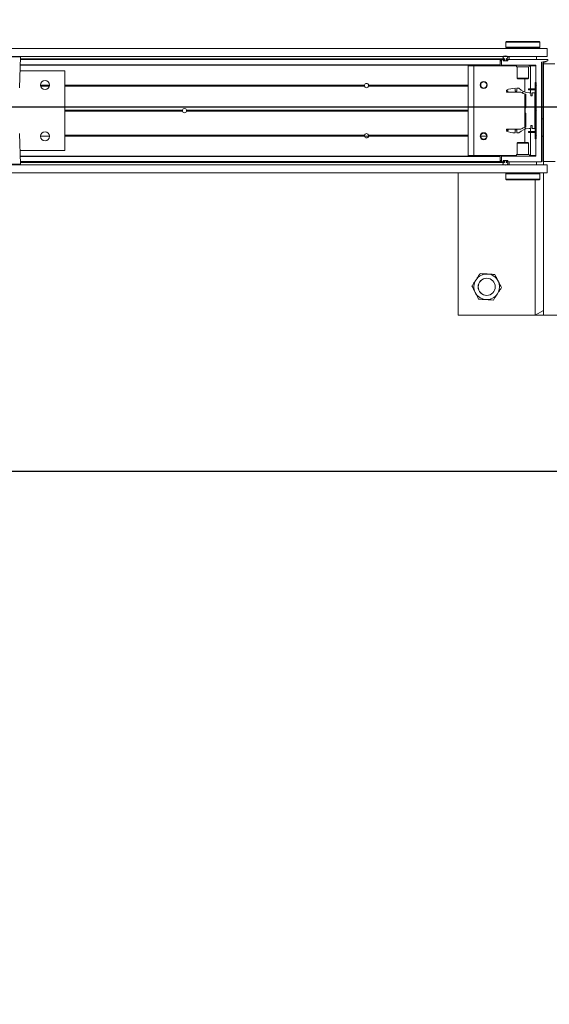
# Model space of a CAD drawing. Header units: feet. Extents: x 0 to 152508, y 0 to 59424.
# Tile 71 of 105: x 152378.22 to 152380.16, y 59277.6 to 59281.2. Entities that reach past the tile are written whole.
import ezdxf
from ezdxf import colors
from ezdxf.entities.mleader import LeaderData, LeaderLine
from ezdxf.math import Vec2, Vec3

# ---------------------------------------------------------------- set-up
doc = ezdxf.new("R2010")
doc.units = ezdxf.units.FT
doc.header["$LTSCALE"] = 0.05
doc.header["$MEASUREMENT"] = 0
doc.layers.add('Bridge plan$0$BR_P_Rail_Object', color=251, linetype='Continuous', lineweight=30)
doc.layers.add('Bridge plan$0$SC_Scratch7', color=252, linetype='Continuous', lineweight=0)
doc.layers.add('Trellis Base$0$L-ANNO-NOTE', color=30, linetype='Continuous')
doc.styles.add('Trellis Base$0$ARIAL', font='arial.ttf', dxfattribs={"width": 0.9})

# ---------------------------------------------------------------- blocks, each defined once
blk = doc.blocks.new('Bridge plan$0$HIGH ST SCREENWALL_2 PANEL PLAN_1')
at = {"layer": 'Bridge plan$0$SC_Scratch7', "lineweight": 0, "extrusion": (0, 0, -1)}
h = blk.add_hatch(dxfattribs=at)
h.set_pattern_fill('ANSI34', color=256, scale=0.1, style=0, pattern_type=2)
h.set_pattern_definition([(135.001858, (13.94319918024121, -13.85161072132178), (0.53031182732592, 0.5303462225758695), []), (135.001858, (13.76642288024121, -13.85161642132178), (0.53031182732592, 0.5303462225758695), []), (135.001858, (13.58964648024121, -13.85162222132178), (0.53031182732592, 0.5303462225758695), []), (135.001858, (13.41287018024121, -13.85162792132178), (0.53031182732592, 0.5303462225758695), [])])
h.paths.add_polyline_path([(4.350222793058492, -0.1485514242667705), (4.349791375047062, -0.1469415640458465), (4.358272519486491, -0.1446687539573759, 0.3394542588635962), (4.360125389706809, -0.1422538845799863), (4.360113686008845, 0.2186091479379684), (4.361780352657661, 0.2186092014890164), (4.361792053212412, -0.1422538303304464, -0.339454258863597), (4.35870393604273, -0.1462786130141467)])
h = blk.add_hatch(dxfattribs=at)
h.set_pattern_fill('ANSI38', color=256, scale=0.01, style=0, pattern_type=2)
h.set_pattern_definition([(135.001858, (13.84449703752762, -14.04431871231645), (0.08838530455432, 0.08839103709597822), []), (45.001858, (13.84449703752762, -14.04431871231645), (0.2651616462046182, 0.0883967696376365), [0.31249937, -0.18749962])])
h.paths.add_polyline_path([(4.400984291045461, -0.0227145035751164), (4.400984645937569, -0.03367248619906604), (4.391371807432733, -0.0336727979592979), (4.391367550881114, 0.09756053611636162), (4.400980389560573, 0.09756084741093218), (4.400980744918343, 0.08660286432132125), (4.40662378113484, 0.08660304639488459), (4.406623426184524, 0.09756102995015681), (4.412266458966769, 0.09756121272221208, 0.2061892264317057), (4.449897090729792, 0.1137697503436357), (4.457935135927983, 0.1137700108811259), (4.457935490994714, 0.1028120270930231), (4.463512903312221, 0.1028122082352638), (4.463512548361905, 0.113770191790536, -0.09842250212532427), (4.495533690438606, 0.1074064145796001), (4.495533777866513, 0.104699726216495), (4.489799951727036, 0.1046995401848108), (4.48980003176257, 0.1022389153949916), (4.495533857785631, 0.1022391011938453), (4.495533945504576, 0.09953241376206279), (4.442643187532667, 0.09953069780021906, -0.0857050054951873), (4.424176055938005, 0.0922281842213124), (4.424177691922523, 0.04178743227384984), (4.427458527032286, 0.04178753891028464), (4.427459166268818, 0.02210253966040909), (4.424178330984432, 0.02210243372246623), (4.424179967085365, -0.02833831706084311, -0.08570500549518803), (4.442647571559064, -0.03563963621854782), (4.495538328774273, -0.03563792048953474), (4.495538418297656, -0.03834460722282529), (4.489804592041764, -0.03834479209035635), (4.489804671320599, -0.0408054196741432), (4.495538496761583, -0.04080523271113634), (4.495538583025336, -0.04351191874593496, -0.09842250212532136), (4.463517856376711, -0.04987777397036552), (4.463517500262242, -0.03891979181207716), (4.45794008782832, -0.03891997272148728), (4.457940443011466, -0.04987795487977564), (4.449902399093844, -0.04987821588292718, 0.206189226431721), (4.412270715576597, -0.03367211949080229), (4.406627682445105, -0.03367230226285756), (4.406627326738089, -0.02271432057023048)])
h = blk.add_hatch(dxfattribs=at)
h.set_pattern_fill('ANSI31', color=256, scale=0.01, style=0, pattern_type=2)
h.set_pattern_definition([(135.001858, (13.94179318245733, -14.01355531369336), (0.08838530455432, 0.08839103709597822), [])])
h.paths.add_polyline_path([(4.389908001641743, 0.135131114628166), (4.389914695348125, -0.07124347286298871), (4.386164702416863, -0.07124359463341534), (4.386158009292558, 0.1351309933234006)])
at = {"layer": 'Bridge plan$0$SC_Scratch7', "lineweight": 0}
for p, q in [((-4.671865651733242, 0.7811181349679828), (-4.671882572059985, 0.2594525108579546)), ((-4.00520032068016, 0.7810965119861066), (-4.671865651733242, 0.7811181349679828)), ((-4.390632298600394, 0.2852799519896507), (-4.390616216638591, 0.7811090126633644)), ((-4.359366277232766, 0.7811079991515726), (-4.390616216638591, 0.7811090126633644)), ((-4.390616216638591, 0.7811090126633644), (-4.359366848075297, 0.7635299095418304)), ((-4.359366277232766, 0.7811079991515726), (-4.359383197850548, 0.2594423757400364)), ((-4.359366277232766, 0.7811079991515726), (-4.359366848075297, 0.7635299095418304)), ((-4.317699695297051, 0.7811066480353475), (-4.359366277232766, 0.7811079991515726)), ((-8.335937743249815, 0.2595713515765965), (-4.34636239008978, 0.2594419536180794)), ((-4.497820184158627, 0.2667159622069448), (-4.497820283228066, 0.2636692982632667)), ((-4.497820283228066, 0.2636692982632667), (-4.495320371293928, 0.2611692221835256)), ((-4.497820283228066, 0.2636692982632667), (-4.372820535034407, 0.2636652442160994)), ((-4.4978196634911, 0.2827834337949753), (-4.49781976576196, 0.2796555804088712)), ((-4.495319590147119, 0.2852833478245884), (-4.4978196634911, 0.2827834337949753)), ((-4.4978196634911, 0.2827834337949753), (-4.372819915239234, 0.2827793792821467)), ((-4.495320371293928, 0.2611692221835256), (-4.375320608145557, 0.2611653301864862)), ((-4.495319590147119, 0.2852833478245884), (-4.375319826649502, 0.2852794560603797)), ((-4.491570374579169, 0.2611690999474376), (-4.491570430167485, 0.2594466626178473)), ((-4.379070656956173, 0.2594430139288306), (-4.37907060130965, 0.2611654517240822)), ((-4.375320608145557, 0.2611653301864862), (-4.372820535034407, 0.2636652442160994)), ((-4.372819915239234, 0.2827793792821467), (-4.375319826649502, 0.2852794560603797)), ((-4.373153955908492, 0.2735849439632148), (-4.373143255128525, 0.2717758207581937)), ((-4.372820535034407, 0.2636652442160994), (-4.372820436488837, 0.2667143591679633)), ((-4.372820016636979, 0.2796502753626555), (-4.372819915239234, 0.2827793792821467)), ((-4.346363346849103, 0.2299420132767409), (-4.34636239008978, 0.2594419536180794)), ((-8.33593870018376, 0.230071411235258), (-4.346363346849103, 0.2299420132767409)), ((-6.274864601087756, 0.2284696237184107), (-6.341151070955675, 0.2284717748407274)), ((-6.278818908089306, 0.1153382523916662), (-6.274864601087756, 0.2284696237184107)), ((-4.51823836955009, 0.218627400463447), (-6.275206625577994, 0.2186843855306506)), ((-4.518238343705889, 0.2194476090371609), (-6.275177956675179, 0.2195045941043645)), ((-6.275146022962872, 0.2204182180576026), (-4.502613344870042, 0.2203607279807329)), ((-6.275085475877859, 0.2221505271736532), (-4.503882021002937, 0.2220930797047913)), ((-4.518238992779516, 0.1994345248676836), (-4.51823836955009, 0.218627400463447)), ((-4.518238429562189, 0.2167809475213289), (-4.513030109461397, 0.2167807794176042)), ((-4.51823836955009, 0.218627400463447), (-4.518238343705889, 0.2194476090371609)), ((-4.513030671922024, 0.1994474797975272), (-4.513030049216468, 0.218627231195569)), ((-4.512209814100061, 0.2194474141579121), (-4.504058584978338, 0.2194471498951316)), ((-4.508030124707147, 0.2165437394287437), (-4.508030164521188, 0.2153091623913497)), ((-4.507995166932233, 0.2167806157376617), (-4.507071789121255, 0.2167805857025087)), ((-4.504058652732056, 0.217363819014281), (-4.507209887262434, 0.2173639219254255)), ((-4.507071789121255, 0.2167805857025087), (-4.507071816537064, 0.2159472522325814)), ((-4.507071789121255, 0.2167805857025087), (-4.506051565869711, 0.2167805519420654)), ((-4.502613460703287, 0.216780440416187), (-4.506051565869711, 0.2167805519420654)), ((-4.503238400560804, 0.2186269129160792), (-4.503238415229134, 0.218184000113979)), ((-4.502613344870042, 0.2203607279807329), (-4.502613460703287, 0.216780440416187)), ((-4.49594680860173, 0.2167802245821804), (-4.495946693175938, 0.2203605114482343)), ((-4.49232181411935, 0.2167801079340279), (-4.49594680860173, 0.2167802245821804)), ((-4.495321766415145, 0.2181837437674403), (-4.495321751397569, 0.2186266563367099)), ((-4.491350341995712, 0.2173634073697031), (-4.494501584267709, 0.2173635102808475)), ((-4.494501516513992, 0.2194468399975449), (-4.368017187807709, 0.2194427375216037)), ((-4.490530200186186, 0.2153085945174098), (-4.490530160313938, 0.2165431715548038)), ((-4.485321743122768, 0.2194465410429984), (-4.485321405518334, 0.2298631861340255)), ((-4.485321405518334, 0.2298631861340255), (-4.385321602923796, 0.2298599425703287)), ((-4.450946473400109, 0.2299454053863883), (-4.450946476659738, 0.2298620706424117)), ((-4.419696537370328, 0.2298610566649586), (-4.419696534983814, 0.2299443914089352)), ((-4.385321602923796, 0.2298599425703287), (-4.385321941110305, 0.2194432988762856)), ((-4.367197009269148, 0.2186225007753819), (-4.367208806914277, -0.1451398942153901)), ((-4.361780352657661, 0.2186092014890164), (-4.361792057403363, -0.1422538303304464)), ((-4.361780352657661, 0.2186092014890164), (-4.360113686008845, 0.2186091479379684)), ((-4.360113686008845, 0.2186091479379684), (-4.360125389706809, -0.1422538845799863)), ((-4.35939614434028, -0.1397234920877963), (-4.359384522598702, 0.2186091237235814)), ((-4.359384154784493, 0.2299424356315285), (-4.359384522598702, 0.2186091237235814)), ((-4.317717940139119, 0.2186077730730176), (-4.359384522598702, 0.2186091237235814)), ((-4.518239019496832, 0.1986143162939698), (-6.275906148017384, 0.1986713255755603)), ((-4.518238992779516, 0.1994345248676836), (-6.275877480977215, 0.1994915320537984)), ((-4.636155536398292, 0.1960139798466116), (-4.63616617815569, -0.1321103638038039)), ((-4.615322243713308, 0.1960133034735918), (-4.636155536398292, 0.1960139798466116)), ((-4.615322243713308, 0.1960133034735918), (-4.615332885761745, -0.1321110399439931)), ((-4.458949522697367, 0.196008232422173), (-4.615322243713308, 0.1960133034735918)), ((-4.518239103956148, 0.1960101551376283), (-4.518239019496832, 0.1986143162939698)), ((-4.518239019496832, 0.1986143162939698), (-4.518238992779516, 0.1994345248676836)), ((-4.518238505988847, 0.214447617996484), (-4.513030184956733, 0.214447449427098)), ((-4.51823845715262, 0.2159476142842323), (-4.513030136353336, 0.2159474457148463)), ((-4.38885115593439, 0.1986101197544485), (-4.512197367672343, 0.1986141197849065)), ((-4.508030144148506, 0.2159472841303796), (-4.507071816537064, 0.2159472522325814)), ((-4.508029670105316, 0.2152806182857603), (-4.507071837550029, 0.2152805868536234)), ((-4.507209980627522, 0.2144889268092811), (-4.491350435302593, 0.2144884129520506)), ((-4.507071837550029, 0.2152805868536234), (-4.5070718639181, 0.2144889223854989)), ((-4.507071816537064, 0.2159472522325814), (-4.507071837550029, 0.2152805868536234)), ((-4.506238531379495, 0.2144472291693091), (-4.492321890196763, 0.2144467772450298)), ((-4.491488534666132, 0.2152800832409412), (-4.491488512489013, 0.2159467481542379)), ((-4.455739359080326, 0.1920506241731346), (-4.455740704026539, 0.1505677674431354)), ((-4.41490610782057, 0.1920492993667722), (-4.455739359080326, 0.1920506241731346)), ((-4.414907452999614, 0.150566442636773), (-4.41490610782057, 0.1920492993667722)), ((-4.406989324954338, 0.196006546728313), (-4.411695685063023, 0.1960066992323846)), ((-4.406989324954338, 0.196006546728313), (-4.406992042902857, 0.1122150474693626)), ((-4.388031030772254, 0.1960059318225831), (-4.406989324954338, 0.196006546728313)), ((-4.38803332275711, 0.1252769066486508), (-4.388030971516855, 0.1977898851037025)), ((-6.111986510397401, 0.1778327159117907), (-6.276634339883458, 0.1778380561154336)), ((-6.111995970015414, -0.1138333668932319), (-6.111986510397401, 0.1778327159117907)), ((-4.455740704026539, 0.1505677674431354), (-4.453368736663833, 0.148195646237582)), ((-4.414907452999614, 0.150566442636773), (-4.455740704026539, 0.1505677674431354)), ((-4.417279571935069, 0.1481944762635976), (-4.453368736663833, 0.148195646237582)), ((-4.427824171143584, 0.1481948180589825), (-4.427825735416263, 0.09995420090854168)), ((-4.417279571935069, 0.1481944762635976), (-4.414907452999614, 0.150566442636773)), ((-6.20142537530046, 0.1249190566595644), (-6.168384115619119, 0.1249179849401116)), ((-5.015427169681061, 0.1219639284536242), (-6.111988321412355, 0.1219994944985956)), ((-5.015635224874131, 0.1236305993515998), (-6.111988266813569, 0.1236661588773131)), ((-5.015483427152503, 0.1252972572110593), (-6.111988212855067, 0.1253328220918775)), ((-5.015555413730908, 0.1248805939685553), (-5.000092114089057, 0.1248800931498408)), ((-4.636157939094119, 0.1219516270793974), (-5.000220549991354, 0.121963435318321)), ((-4.636157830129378, 0.1252849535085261), (-5.000164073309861, 0.1252967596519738)), ((-4.636157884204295, 0.123618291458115), (-5.000012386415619, 0.1236300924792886)), ((-4.58973342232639, 0.1252834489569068), (-4.591880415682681, 0.1252835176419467)), ((-4.589543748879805, 0.1236167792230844), (-4.591719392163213, 0.1236168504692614)), ((-4.589087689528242, 0.1219501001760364), (-4.591335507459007, 0.1219501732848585)), ((-4.589709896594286, 0.1248667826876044), (-4.567606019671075, 0.124866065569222)), ((-4.566397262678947, 0.1219493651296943), (-4.568228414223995, 0.1219494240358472)), ((-4.566013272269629, 0.1236160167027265), (-4.567772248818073, 0.1236160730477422)), ((-4.565852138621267, 0.1252826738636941), (-4.567582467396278, 0.1252827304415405)), ((-4.463512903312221, 0.1028122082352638), (-4.463512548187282, 0.1137701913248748)), ((-4.457935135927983, 0.1137700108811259), (-4.457935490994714, 0.1028120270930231)), ((-4.449897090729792, 0.1137697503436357), (-4.457935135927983, 0.1137700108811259)), ((-4.414667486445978, 0.1084653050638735), (-4.414667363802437, 0.112215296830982)), ((-4.406334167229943, 0.1084650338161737), (-4.414667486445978, 0.1084653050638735)), ((-4.406334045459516, 0.1122150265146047), (-4.414667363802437, 0.112215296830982)), ((-4.406992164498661, 0.1084650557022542), (-4.406992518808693, 0.09756104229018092)), ((-4.406334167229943, 0.1084650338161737), (-4.406334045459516, 0.1122150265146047)), ((-4.392325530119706, 0.1084645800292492), (-4.406334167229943, 0.1084650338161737)), ((-4.392325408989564, 0.1122145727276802), (-4.406334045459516, 0.1122150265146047)), ((-4.392325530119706, 0.1084645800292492), (-4.392325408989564, 0.1122145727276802)), ((-4.389914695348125, -0.07124347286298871), (-4.389908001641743, 0.135131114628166)), ((-4.386158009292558, 0.1351309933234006), (-4.389908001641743, 0.135131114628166)), ((-4.388036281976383, 0.03406834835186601), (-4.388033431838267, 0.1219435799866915)), ((-4.388033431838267, 0.1219435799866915), (-4.385533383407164, 0.1236101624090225)), ((-4.385533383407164, 0.1236101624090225), (-4.38803332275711, 0.1252769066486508)), ((-4.386164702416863, -0.07124359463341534), (-4.386158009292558, 0.1351309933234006)), ((-4.367200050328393, 0.1248595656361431), (-4.361783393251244, 0.1248593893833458)), ((-4.495533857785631, 0.1022391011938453), (-4.495533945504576, 0.09953241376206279)), ((-4.495533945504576, 0.09953241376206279), (-4.442643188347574, 0.09953069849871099)), ((-4.48980003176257, 0.1022389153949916), (-4.495533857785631, 0.1022391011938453)), ((-4.495533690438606, 0.1074064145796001), (-4.495533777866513, 0.104699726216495)), ((-4.495533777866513, 0.104699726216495), (-4.489799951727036, 0.1046995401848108)), ((-4.489799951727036, 0.1046995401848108), (-4.48980003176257, 0.1022389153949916)), ((-4.457935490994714, 0.1028120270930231), (-4.463512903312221, 0.1028122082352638)), ((-4.427825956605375, 0.09311269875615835), (-4.427829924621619, -0.02922259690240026)), ((-4.424176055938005, 0.0922281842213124), (-4.424177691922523, 0.04178743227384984)), ((-4.406623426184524, 0.09756102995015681), (-4.412266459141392, 0.09756121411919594)), ((-4.40662378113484, 0.08660304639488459), (-4.406623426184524, 0.09756102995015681)), ((-4.400980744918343, 0.08660286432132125), (-4.40662378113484, 0.08660304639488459)), ((-4.400980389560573, 0.09756084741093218), (-4.400980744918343, 0.08660286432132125)), ((-4.391367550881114, 0.09756053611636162), (-4.400980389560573, 0.09756084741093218)), ((-4.391371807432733, -0.0336727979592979), (-4.391367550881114, 0.09756053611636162)), ((-4.427458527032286, 0.04178753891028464), (-4.427459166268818, 0.02210253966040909)), ((-4.424177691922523, 0.04178743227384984), (-4.427458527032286, 0.04178753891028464)), ((-4.367202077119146, 0.06235969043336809), (-4.361785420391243, 0.06235951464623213)), ((-5.682010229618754, 0.02986114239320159), (-6.111991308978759, 0.02987508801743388)), ((-5.682304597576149, 0.03198573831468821), (-6.111991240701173, 0.03199967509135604)), ((-5.682010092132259, 0.03411031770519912), (-6.111991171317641, 0.03412426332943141)), ((-4.636160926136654, 0.0298272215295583), (-5.666974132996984, 0.02986065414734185)), ((-4.636160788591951, 0.03407639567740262), (-5.666973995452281, 0.03410982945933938)), ((-4.636160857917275, 0.03195180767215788), (-5.666679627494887, 0.03198523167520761)), ((-4.427459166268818, 0.02210253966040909), (-4.424178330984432, 0.02210243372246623)), ((-4.424178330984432, 0.02210243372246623), (-4.424179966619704, -0.02833831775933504)), ((-4.388039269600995, -0.05805605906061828), (-4.388036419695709, 0.02981917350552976)), ((-4.388036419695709, 0.02981917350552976), (-4.385911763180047, 0.03194369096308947)), ((-4.385911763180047, 0.03194369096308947), (-4.388036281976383, 0.03406834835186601)), ((-4.495538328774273, -0.03563792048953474), (-4.495538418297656, -0.03834460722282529)), ((-4.442647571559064, -0.03563963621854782), (-4.495538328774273, -0.03563792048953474)), ((-4.412270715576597, -0.03367211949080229), (-4.406627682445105, -0.03367230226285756)), ((-4.406996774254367, -0.03367229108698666), (-4.406997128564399, -0.04457630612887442)), ((-4.406627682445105, -0.03367230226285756), (-4.406627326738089, -0.02271432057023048)), ((-4.406627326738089, -0.02271432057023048), (-4.400984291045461, -0.0227145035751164)), ((-4.400984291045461, -0.0227145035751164), (-4.400984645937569, -0.03367248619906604)), ((-4.400984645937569, -0.03367248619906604), (-4.391371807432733, -0.0336727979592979)), ((-6.274877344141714, -0.1644597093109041), (-6.278824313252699, -0.05132808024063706)), ((-6.168374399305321, -0.06133164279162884), (-6.201447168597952, -0.06133056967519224)), ((-6.168500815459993, -0.05966497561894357), (-6.201320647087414, -0.05966391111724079)), ((-6.168799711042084, -0.05799830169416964), (-6.201021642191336, -0.05799725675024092)), ((-5.015489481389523, -0.06136903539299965), (-6.111994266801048, -0.06133347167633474)), ((-5.015641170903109, -0.05970236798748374), (-6.111994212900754, -0.05966680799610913)), ((-5.015433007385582, -0.05803571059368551), (-6.111994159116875, -0.0580001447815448)), ((-4.636163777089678, -0.05804801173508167), (-5.000226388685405, -0.05803620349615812)), ((-4.636163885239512, -0.06138133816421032), (-5.00017012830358, -0.06136953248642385)), ((-4.636163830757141, -0.05971467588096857), (-5.000018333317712, -0.05970287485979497)), ((-4.589739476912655, -0.06138284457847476), (-4.591886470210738, -0.06138277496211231)), ((-4.589549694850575, -0.05971618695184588), (-4.591725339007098, -0.05971611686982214)), ((-4.589093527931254, -0.05804953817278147), (-4.591341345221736, -0.05804946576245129)), ((-4.566403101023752, -0.05805027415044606), (-4.56823425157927, -0.05805021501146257)), ((-4.56585819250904, -0.06138361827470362), (-4.567588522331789, -0.06138356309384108)), ((-4.495538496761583, -0.04080523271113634), (-4.495538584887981, -0.04351191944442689)), ((-4.489804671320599, -0.0408054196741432), (-4.495538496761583, -0.04080523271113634)), ((-4.495538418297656, -0.03834460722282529), (-4.489804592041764, -0.03834479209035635)), ((-4.489804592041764, -0.03834479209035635), (-4.489804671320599, -0.0408054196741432)), ((-4.463517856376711, -0.04987777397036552), (-4.463517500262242, -0.03891979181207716)), ((-4.463517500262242, -0.03891979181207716), (-4.45794008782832, -0.03891997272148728)), ((-4.45794008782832, -0.03891997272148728), (-4.457940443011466, -0.04987795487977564)), ((-4.457940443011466, -0.04987795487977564), (-4.449902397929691, -0.04987821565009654)), ((-4.427830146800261, -0.03606409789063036), (-4.427831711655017, -0.08430471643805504)), ((-4.414672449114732, -0.04457605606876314), (-4.414672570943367, -0.04832604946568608)), ((-4.414672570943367, -0.04832604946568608), (-4.406339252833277, -0.04832632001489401)), ((-4.414672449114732, -0.04457605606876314), (-4.406339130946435, -0.04457632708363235)), ((-4.406997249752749, -0.04832629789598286), (-4.406999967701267, -0.1321177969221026)), ((-4.406339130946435, -0.04457632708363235), (-4.406339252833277, -0.04832632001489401)), ((-4.406339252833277, -0.04832632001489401), (-4.39233061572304, -0.04832677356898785)), ((-4.406339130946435, -0.04457632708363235), (-4.392330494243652, -0.04457678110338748)), ((-4.39233061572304, -0.04832677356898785), (-4.392330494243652, -0.04457678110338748)), ((-4.389914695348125, -0.07124347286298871), (-4.386164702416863, -0.07124359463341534)), ((-4.388041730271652, -0.1339023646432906), (-4.388039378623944, -0.06138938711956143)), ((-4.388039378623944, -0.06138938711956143), (-4.385539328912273, -0.05972280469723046)), ((-4.385539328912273, -0.05972280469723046), (-4.388039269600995, -0.05805605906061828)), ((-4.455748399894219, -0.08667585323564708), (-4.455749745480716, -0.1281587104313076)), ((-4.45337627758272, -0.08430388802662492), (-4.455748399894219, -0.08667585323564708)), ((-4.455748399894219, -0.08667585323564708), (-4.414915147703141, -0.08667717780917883)), ((-4.45337627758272, -0.08430388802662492), (-4.417287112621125, -0.08430505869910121)), ((-4.414915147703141, -0.08667717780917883), (-4.417287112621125, -0.08430505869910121)), ((-4.414916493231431, -0.1281600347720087), (-4.414915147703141, -0.08667717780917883)), ((-6.276643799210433, -0.1138280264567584), (-6.111995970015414, -0.1138333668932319)), ((-4.518249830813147, -0.1347183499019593), (-6.27591695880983, -0.1346613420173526)), ((-4.518249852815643, -0.1354064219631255), (-6.275892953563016, -0.1353494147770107)), ((-4.615332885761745, -0.1321110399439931), (-4.63616617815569, -0.1321103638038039)), ((-4.45896016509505, -0.1321161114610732), (-4.615332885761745, -0.1321110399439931)), ((-4.518250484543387, -0.1548635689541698), (-4.518249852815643, -0.1354064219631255)), ((-4.518249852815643, -0.1354064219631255), (-4.518249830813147, -0.1347183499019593)), ((-4.518249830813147, -0.1347183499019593), (-4.518249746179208, -0.1321141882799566)), ((-4.513042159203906, -0.1547316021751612), (-4.513041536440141, -0.1355387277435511)), ((-4.512221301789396, -0.1347185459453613), (-4.388861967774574, -0.1347225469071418)), ((-4.455749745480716, -0.1281587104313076), (-4.414916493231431, -0.1281600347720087)), ((-4.406999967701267, -0.1321177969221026), (-4.411706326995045, -0.1321176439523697)), ((-4.388041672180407, -0.1321184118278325), (-4.406999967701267, -0.1321177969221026)), ((-4.35939614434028, -0.1397234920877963), (-4.317729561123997, -0.139724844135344)), ((-8.335951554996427, -0.1662611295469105), (-4.346376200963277, -0.1663905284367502)), ((-6.407450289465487, -0.1644554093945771), (-6.274877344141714, -0.1644597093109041)), ((-6.276516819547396, -0.1661573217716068), (-6.405810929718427, -0.1661531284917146)), ((-4.518250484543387, -0.1548635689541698), (-6.27521412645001, -0.1548065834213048)), ((-4.518250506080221, -0.1555516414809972), (-6.275190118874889, -0.1554946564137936)), ((-6.275158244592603, -0.1564082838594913), (-4.50262556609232, -0.1564657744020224)), ((-6.275097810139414, -0.158140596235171), (-4.5038943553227, -0.158198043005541)), ((-4.518250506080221, -0.1555516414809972), (-4.518250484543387, -0.1548635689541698)), ((-4.518250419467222, -0.1528849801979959), (-4.513042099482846, -0.1528851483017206)), ((-4.518250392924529, -0.1520516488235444), (-4.513042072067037, -0.1520518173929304)), ((-4.518250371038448, -0.1513849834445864), (-4.513042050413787, -0.1513851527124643)), ((-4.518250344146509, -0.150551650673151), (-4.513042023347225, -0.1505518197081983)), ((-4.504070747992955, -0.1555521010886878), (-4.51222197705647, -0.1555518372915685)), ((-4.508042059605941, -0.1514138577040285), (-4.508042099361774, -0.1526484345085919)), ((-4.508042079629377, -0.1520519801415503), (-4.507083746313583, -0.1520520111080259)), ((-4.508041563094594, -0.1513853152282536), (-4.507083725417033, -0.1513853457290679)), ((-4.508007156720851, -0.1528853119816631), (-4.507083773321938, -0.1528853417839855)), ((-4.507221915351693, -0.1534686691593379), (-4.504070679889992, -0.1534687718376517)), ((-4.491362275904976, -0.1505941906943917), (-4.507221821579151, -0.1505936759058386)), ((-4.507083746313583, -0.1520520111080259), (-4.507083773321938, -0.1528853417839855)), ((-4.507083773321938, -0.1528853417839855), (-4.506250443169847, -0.1528853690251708)), ((-4.507083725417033, -0.1513853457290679), (-4.507083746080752, -0.1520520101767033)), ((-4.507083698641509, -0.1505936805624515), (-4.507083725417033, -0.1513853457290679)), ((-4.506250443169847, -0.1528853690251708), (-4.502625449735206, -0.1528854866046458)), ((-4.492333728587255, -0.1505524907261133), (-4.506250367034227, -0.1505520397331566)), ((-4.503250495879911, -0.1542890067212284), (-4.503250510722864, -0.1547319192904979)), ((-4.502625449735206, -0.1528854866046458), (-4.50262556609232, -0.1564657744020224)), ((-4.495958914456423, -0.1564659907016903), (-4.495958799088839, -0.1528857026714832)), ((-4.495958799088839, -0.1528857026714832), (-4.492520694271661, -0.1528858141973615)), ((-4.495333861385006, -0.1547321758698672), (-4.495333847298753, -0.1542892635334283)), ((-4.343771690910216, -0.1555572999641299), (-4.494513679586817, -0.1555524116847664)), ((-4.494513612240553, -0.1534690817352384), (-4.491362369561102, -0.153469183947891)), ((-4.491500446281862, -0.1520525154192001), (-4.491500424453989, -0.151385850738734)), ((-4.490542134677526, -0.1526490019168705), (-4.490542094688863, -0.1514144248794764)), ((-4.485334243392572, -0.1659693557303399), (-4.485333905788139, -0.155552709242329)), ((-4.385334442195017, -0.1659725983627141), (-4.485334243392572, -0.1659693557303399)), ((-4.450959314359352, -0.1659704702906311), (-4.450959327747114, -0.1663871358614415)), ((-4.41970938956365, -0.1663881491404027), (-4.419709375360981, -0.1659714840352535)), ((-4.385334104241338, -0.1555559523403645), (-4.385334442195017, -0.1659725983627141)), ((-4.367208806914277, -0.1451398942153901), (-4.343771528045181, -0.1505573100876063)), ((-4.35870393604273, -0.1462786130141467), (-4.350222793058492, -0.1485514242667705)), ((-4.358272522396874, -0.1446687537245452), (-4.349791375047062, -0.1469415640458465)), ((-4.349791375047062, -0.1469415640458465), (-4.350222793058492, -0.1485514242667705)), ((-4.346377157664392, -0.19589046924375), (-4.346376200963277, -0.1663905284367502)), ((-4.343771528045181, -0.1505573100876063), (-4.343771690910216, -0.1555572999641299)), ((-8.335952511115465, -0.1957610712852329), (-4.346377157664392, -0.19589046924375)), ((-4.497835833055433, -0.2157596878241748), (-4.497835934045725, -0.2188887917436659)), ((-4.497835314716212, -0.1997746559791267), (-4.497835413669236, -0.2028237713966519)), ((-4.495335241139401, -0.1972747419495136), (-4.497835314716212, -0.1997746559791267)), ((-4.372835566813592, -0.1997787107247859), (-4.497835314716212, -0.1997746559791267)), ((-4.497501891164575, -0.2096943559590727), (-4.497512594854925, -0.2078852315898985)), ((-4.375335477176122, -0.1972786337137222), (-4.495335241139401, -0.1972747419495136)), ((-4.491585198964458, -0.1958857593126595), (-4.491585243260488, -0.1972748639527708)), ((-4.379085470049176, -0.1972785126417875), (-4.379085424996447, -0.1958894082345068)), ((-4.372835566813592, -0.1997787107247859), (-4.375335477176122, -0.1972786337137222)), ((-4.372836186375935, -0.2188928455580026), (-4.372836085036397, -0.2157649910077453)), ((-4.3728356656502, -0.2028253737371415), (-4.372835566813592, -0.1997787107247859)), ((-4.497835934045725, -0.2188887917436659), (-4.495336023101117, -0.2213888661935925)), ((-4.372836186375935, -0.2188928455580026), (-4.497835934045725, -0.2188887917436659)), ((-4.375336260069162, -0.2213927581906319), (-4.495336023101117, -0.2213888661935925)), ((-4.375336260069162, -0.2213927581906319), (-4.372836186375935, -0.2188928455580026))]:
    blk.add_line(p, q, dxfattribs=at)
at = {"layer": 'Bridge plan$0$SC_Scratch7', "lineweight": 0, "extrusion": (0, 0, -1)}
for centre, radius in [((4.567702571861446, 0.6769482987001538), 0.03141660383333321), ((4.567702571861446, 0.6769482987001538), 0.03124993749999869), ((6.184904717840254, 0.1257518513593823), 0.01654163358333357), ((4.578866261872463, 0.1256997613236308), 0.01302080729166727), ((6.184910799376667, -0.06174777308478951), 0.01654163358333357), ((4.57887234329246, -0.06179986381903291), 0.01302080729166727)]:
    blk.add_circle(centre, radius, dxfattribs=at)
at = {"layer": 'Bridge plan$0$SC_Scratch7', "lineweight": 0}
for centre, radius, start, end in [((-4.567702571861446, 0.6769482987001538), 0.04687490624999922, 93.33381642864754, 153.333816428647), ((-4.567702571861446, 0.6769482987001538), 0.04687490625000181, 33.33381642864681, 93.33381642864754), ((-4.567702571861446, 0.6769482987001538), 0.04687490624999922, 153.333816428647, 213.3338164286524), ((-4.567702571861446, 0.6769482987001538), 0.04687490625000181, 333.3338164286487, 33.33381642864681), ((-4.567702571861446, 0.6769482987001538), 0.04687490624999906, 213.3338164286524, 273.3338164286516), ((-4.567702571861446, 0.6769482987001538), 0.04687490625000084, 273.3338164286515, 333.3338164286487), ((-4.560137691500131, 0.2732281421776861), 0.06265684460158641, 354.0342443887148, 5.88784886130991), ((-6.276504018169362, 0.2285269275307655), 0.001640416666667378, 357.9981416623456, 64.26156538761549), ((-4.512209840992, 0.218627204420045), 0.0008202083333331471, 89.99814166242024, 179.9981416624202), ((-4.507209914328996, 0.2165437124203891), 0.0008202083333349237, 89.99814166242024, 179.9981416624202), ((-4.506051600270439, 0.2157393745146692), 0.001041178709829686, 89.9981416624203, 168.4830518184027), ((-4.504058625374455, 0.2181840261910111), 0.0008202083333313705, 269.9981416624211, 359.9981416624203), ((-4.504058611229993, 0.2186269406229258), 0.0008202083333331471, 359.9981416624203, 89.99814166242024), ((-4.504430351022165, 0.2203607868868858), 0.001817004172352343, 359.9981400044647, 72.43568222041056), ((-4.494129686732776, 0.2203604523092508), 0.001817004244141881, 107.5606013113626, 179.9981416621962), ((-4.494501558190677, 0.2181837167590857), 0.0008202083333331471, 179.9981416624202, 269.9981416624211), ((-4.494501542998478, 0.2186266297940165), 0.0008202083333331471, 89.99814166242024, 179.9981416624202), ((-4.49232184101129, 0.2159467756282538), 0.0008333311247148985, 359.9981056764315, 89.99814166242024), ((-4.491350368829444, 0.2165431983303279), 0.0008202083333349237, 359.9981416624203, 89.99814166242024), ((-4.368017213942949, 0.2186225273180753), 0.0008202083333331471, 359.9981416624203, 89.99814166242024), ((-4.512197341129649, 0.1994474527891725), 0.0008333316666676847, 179.9981416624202, 269.9981416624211), ((-4.507209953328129, 0.215309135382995), 0.0008202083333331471, 179.9981416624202, 269.9981416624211), ((-4.506238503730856, 0.2152805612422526), 0.000833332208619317, 179.9982015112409, 269.9981416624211), ((-4.492321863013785, 0.2152801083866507), 0.0008333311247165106, 269.9981416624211, 359.9981802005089), ((-4.491350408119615, 0.2153086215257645), 0.0008202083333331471, 269.9981416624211, 359.9981416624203), ((-4.45573925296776, 0.1953314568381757), 0.003280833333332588, 89.99814166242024, 269.9981416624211), ((-4.414906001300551, 0.1953301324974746), 0.003280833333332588, 269.9981416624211, 89.99814166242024), ((-4.388851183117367, 0.1977899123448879), 0.0008202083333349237, 359.9981416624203, 89.99814166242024), ((-5.007823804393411, 0.1237593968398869), 0.007812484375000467, 168.6473907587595, 180.9446345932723), ((-5.007823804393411, 0.1237593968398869), 0.007812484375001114, 180.9446345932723, 193.2865001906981), ((-5.007823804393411, 0.1237593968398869), 0.007812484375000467, 11.34889256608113, 168.6473907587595), ((-5.007823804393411, 0.1237593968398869), 0.007812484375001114, 193.2865001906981, 346.7097831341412), ((-5.007823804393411, 0.1237593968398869), 0.007812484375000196, 346.7097831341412, 359.0516487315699), ((-5.007823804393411, 0.1237593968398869), 0.007812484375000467, 359.0516487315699, 11.34889256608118), ((-4.578657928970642, 0.1256997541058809), 0.01108331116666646, 357.8436572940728, 182.1526260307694), ((-4.578657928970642, 0.1256997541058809), 0.01108331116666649, 182.1526260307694, 190.8324766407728), ((-4.578657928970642, 0.1256997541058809), 0.01108331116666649, 190.8324766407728, 199.7742688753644), ((-4.578657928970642, 0.1256997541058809), 0.01108331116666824, 199.7742688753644, 340.222014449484), ((-4.578657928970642, 0.1256997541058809), 0.01108331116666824, 340.222014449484, 349.1638066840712), ((-4.578657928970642, 0.1256997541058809), 0.01108331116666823, 349.1638066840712, 357.8436572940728), ((-4.463515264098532, 0.03004028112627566), 0.08372991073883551, 89.9981416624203, 112.4825022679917), ((-4.412264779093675, 0.1493520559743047), 0.05179084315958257, 223.3961394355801, 269.9981416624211), ((-4.392325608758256, 0.1060479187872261), 0.002416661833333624, 359.9981416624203, 89.9981416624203), ((-4.392325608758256, 0.1060479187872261), 0.006166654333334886, 66.92587189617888, 89.9981416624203), ((-4.412264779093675, 0.1493520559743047), 0.05835250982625, 238.6273874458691, 258.2216459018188), ((-5.674492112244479, 0.03198548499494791), 0.0078124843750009, 15.77834138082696, 164.2179419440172), ((-5.674492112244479, 0.03198548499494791), 0.0078124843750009, 164.2179419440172, 179.9981416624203), ((-5.674492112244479, 0.03198548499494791), 0.0078124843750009, 179.9981416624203, 195.7783413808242), ((-5.674492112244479, 0.03198548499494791), 0.0078124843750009, 195.7783413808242, 344.2179419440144), ((-5.674492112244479, 0.03198548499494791), 0.00781248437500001, 344.2179419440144, 359.9981416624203), ((-5.674492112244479, 0.03198548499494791), 0.00781248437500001, 359.9981416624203, 15.77834138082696), ((-4.412272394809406, -0.08546296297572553), 0.0517908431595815, 89.9981416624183, 136.6001438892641), ((-4.412272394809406, -0.08546296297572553), 0.05835250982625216, 101.774637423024, 121.3688958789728), ((-5.007829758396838, -0.05983167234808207), 0.007812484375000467, 179.0516487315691, 191.3488925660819), ((-5.007829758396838, -0.05983167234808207), 0.007812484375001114, 166.7097831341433, 179.0516487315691), ((-5.007829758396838, -0.05983167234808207), 0.007812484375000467, 191.3488925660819, 348.6473907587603), ((-5.007829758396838, -0.05983167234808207), 0.007812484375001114, 13.2865001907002, 166.7097831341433), ((-5.007829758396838, -0.05983167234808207), 0.007812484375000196, 0.9446345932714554, 13.2865001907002), ((-5.007829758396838, -0.05983167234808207), 0.007812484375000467, 348.6473907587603, 0.9446345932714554), ((-4.578664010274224, -0.06179987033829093), 0.01108331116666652, 177.8436572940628, 2.152626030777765), ((-4.578664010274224, -0.06179987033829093), 0.01108331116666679, 169.1638066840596, 177.8436572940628), ((-4.578664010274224, -0.06179987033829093), 0.01108331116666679, 160.2220144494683, 169.1638066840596), ((-4.578664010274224, -0.06179987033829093), 0.01108331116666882, 19.77426887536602, 160.2220144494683), ((-4.578664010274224, -0.06179987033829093), 0.01108331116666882, 10.83247664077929, 19.77426887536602), ((-4.578664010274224, -0.06179987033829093), 0.01108331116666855, 2.152626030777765, 10.83247664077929), ((-4.463515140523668, 0.03385213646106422), 0.08372991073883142, 247.5137810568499, 269.9981416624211), ((-4.392330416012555, -0.0421601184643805), 0.006166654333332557, 269.9981416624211, 293.0704114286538), ((-4.392330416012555, -0.0421601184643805), 0.002416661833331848, 269.9981416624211, 359.9981416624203), ((-4.512221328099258, -0.1355387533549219), 0.0008202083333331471, 89.99814166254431, 179.9981416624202), ((-4.455749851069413, -0.1314395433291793), 0.00328083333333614, 89.99814166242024, 269.9981416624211), ((-4.414916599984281, -0.1314408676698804), 0.00328083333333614, 269.9981416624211, 89.99814166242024), ((-4.388861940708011, -0.1339023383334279), 0.0008202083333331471, 269.9981416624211, 359.9981416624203), ((-4.35762539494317, -0.1422539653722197), 0.004166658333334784, 179.99814166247, 254.998141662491), ((-4.35762539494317, -0.1422539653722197), 0.002499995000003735, 179.9981416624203, 254.9981416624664), ((-6.276516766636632, -0.1645169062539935), 0.00164041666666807, 269.9981416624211, 1.998141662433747), ((-4.512221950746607, -0.154731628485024), 0.0008202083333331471, 179.9981416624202, 269.9981416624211), ((-4.507221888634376, -0.1526484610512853), 0.0008202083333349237, 179.9981416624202, 269.9981416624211), ((-4.507221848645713, -0.1514138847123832), 0.0008202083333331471, 89.99814166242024, 179.9981416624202), ((-4.506250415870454, -0.1520520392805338), 0.0008333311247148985, 179.9981056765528, 269.9981416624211), ((-4.506250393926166, -0.1513853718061), 0.0008333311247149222, 89.9981416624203, 179.9981802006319), ((-4.504070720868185, -0.1547318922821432), 0.0008202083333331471, 269.9981416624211, 359.9981416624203), ((-4.504070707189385, -0.1542889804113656), 0.0008202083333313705, 359.9981416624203, 89.9981416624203), ((-4.504442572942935, -0.1564657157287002), 0.001817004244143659, 287.5606013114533, 359.9981416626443), ((-4.4941419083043, -0.1564660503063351), 0.001817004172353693, 179.9981400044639, 252.4356822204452), ((-4.494513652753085, -0.1547322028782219), 0.0008202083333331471, 179.9981416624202, 269.9981416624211), ((-4.494513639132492, -0.1542892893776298), 0.0008202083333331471, 89.99814166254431, 179.9981416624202), ((-4.492520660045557, -0.151844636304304), 0.00104117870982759, 269.9981416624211, 348.4830518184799), ((-4.492333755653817, -0.1513858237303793), 0.000833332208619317, 359.9982015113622, 89.9981416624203), ((-4.491362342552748, -0.1526489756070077), 0.0008202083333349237, 269.9981416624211, 359.9981416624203), ((-4.491362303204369, -0.1514143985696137), 0.0008202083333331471, 359.9981416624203, 89.99814166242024), ((-4.310518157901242, -0.2093375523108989), 0.06265684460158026, 174.0342443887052, 185.8878488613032)]:
    blk.add_arc(centre, radius, start, end, dxfattribs=at)
for centre, major_axis, ratio, end_param in [((-4.499279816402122, 0.2266808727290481), (0.009374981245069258, -3.04069167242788e-07), 0.5617178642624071, 10.48246647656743), ((-4.499292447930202, -0.1627861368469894), (-0.009374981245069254, 3.040691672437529e-07), 0.5617178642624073, 10.4824664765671)]:
    blk.add_ellipse(centre, major_axis=major_axis, ratio=ratio, start_param=5.225496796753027, end_param=end_param, dxfattribs=at)
for points, knots in [([(-4.609591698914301, 0.6979853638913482), (-4.609303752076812, 0.6985587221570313), (-4.607123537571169, 0.7028999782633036), (-4.603012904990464, 0.7110850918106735), (-4.599312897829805, 0.7184525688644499), (-4.597445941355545, 0.7221700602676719)], [0, 0, 0, 0, 0.070102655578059, 0.5307909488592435, 1, 1, 1, 1]), ([(-4.597445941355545, 0.7221700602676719), (-4.593058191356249, 0.7224256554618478), (-4.584202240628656, 0.7229415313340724), (-4.575047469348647, 0.7234748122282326), (-4.570428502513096, 0.7237438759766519)], [0, 0, 0, 0, 0.4954579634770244, 1, 1, 1, 1]), ([(-4.570428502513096, 0.7237438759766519), (-4.569787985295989, 0.7237811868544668), (-4.564938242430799, 0.7240636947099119), (-4.555794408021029, 0.724596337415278), (-4.547563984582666, 0.7250757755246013), (-4.543411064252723, 0.7253176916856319)], [0, 0, 0, 0, 0.07010265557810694, 0.5307909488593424, 1, 1, 1, 1]), ([(-4.543411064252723, 0.7253176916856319), (-4.541510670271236, 0.7224283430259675), (-4.537690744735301, 0.7166205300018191), (-4.532687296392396, 0.7090132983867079), (-4.529621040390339, 0.7043513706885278), (-4.528539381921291, 0.7027068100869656)], [0, 0, 0, 0, 0.3905333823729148, 0.7850020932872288, 1, 1, 1, 1]), ([(-4.621737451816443, 0.6738006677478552), (-4.619764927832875, 0.6777283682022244), (-4.615783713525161, 0.6856557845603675), (-4.611668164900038, 0.6938506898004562), (-4.609591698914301, 0.6979853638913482)], [0, 0, 0, 0, 0.4954579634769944, 1, 1, 1, 1]), ([(-4.528539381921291, 0.7027068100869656), (-4.526515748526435, 0.6996300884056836), (-4.5224365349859, 0.6934280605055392), (-4.517485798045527, 0.6859009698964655), (-4.514586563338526, 0.6814929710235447), (-4.5136676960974, 0.6800959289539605)], [0, 0, 0, 0, 0.4020739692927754, 0.8104971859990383, 1, 1, 1, 1]), ([(-4.606865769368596, 0.6511897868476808), (-4.607947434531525, 0.6528343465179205), (-4.610991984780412, 0.657463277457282), (-4.615995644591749, 0.665070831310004), (-4.619815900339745, 0.6708791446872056), (-4.621737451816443, 0.6738006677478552)], [0, 0, 0, 0, 0.2149974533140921, 0.6051517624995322, 1, 1, 1, 1]), ([(-4.591994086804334, 0.6285789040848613), (-4.592912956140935, 0.6299759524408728), (-4.595783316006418, 0.6343400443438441), (-4.600732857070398, 0.6418653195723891), (-4.60481213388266, 0.6480674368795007), (-4.606865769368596, 0.6511897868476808)], [0, 0, 0, 0, 0.189503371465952, 0.5919695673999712, 1, 1, 1, 1]), ([(-4.525813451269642, 0.6559112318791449), (-4.526101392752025, 0.6553378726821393), (-4.528281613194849, 0.6509966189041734), (-4.53239224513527, 0.6428115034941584), (-4.536092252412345, 0.6354440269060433), (-4.53795920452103, 0.6317265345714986)], [0, 0, 0, 0, 0.07010265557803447, 0.5307909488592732, 1, 1, 1, 1]), ([(-4.5136676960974, 0.6800959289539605), (-4.51564021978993, 0.6761682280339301), (-4.519621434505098, 0.6682408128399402), (-4.523736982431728, 0.6600459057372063), (-4.525813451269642, 0.6559112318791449)], [0, 0, 0, 0, 0.4954579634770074, 1, 1, 1, 1]), ([(-4.564976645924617, 0.6301527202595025), (-4.56561716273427, 0.6301154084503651), (-4.570466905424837, 0.6298329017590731), (-4.579610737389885, 0.6293002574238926), (-4.587841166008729, 0.628820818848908), (-4.591994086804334, 0.6285789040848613)], [0, 0, 0, 0, 0.07010265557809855, 0.5307909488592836, 1, 1, 1, 1]), ([(-4.53795920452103, 0.6317265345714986), (-4.542346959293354, 0.631470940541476), (-4.551202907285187, 0.6309550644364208), (-4.560357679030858, 0.6304217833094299), (-4.564976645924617, 0.6301527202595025)], [0, 0, 0, 0, 0.4954579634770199, 1, 1, 1, 1]), ([(-4.373160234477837, 0.2732223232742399), (-4.373152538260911, 0.2739517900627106), (-4.373137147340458, 0.2754106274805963), (-4.373029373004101, 0.2773607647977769), (-4.372912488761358, 0.2788211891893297), (-4.37282832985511, 0.2796537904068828), (-4.37282846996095, 0.2796512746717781), (-4.372828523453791, 0.2796502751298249)], [0, 0, 0, 0, 0.2140444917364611, 0.4280607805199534, 0.6428083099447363, 0.8580379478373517, 1, 1, 1, 1]), ([(-4.372857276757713, 0.2670759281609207), (-4.372857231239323, 0.2670754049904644), (-4.372825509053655, 0.2667228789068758), (-4.37281082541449, 0.2666387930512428), (-4.372846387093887, 0.2669504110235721), (-4.372950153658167, 0.268043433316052), (-4.373069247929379, 0.2696966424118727), (-4.373148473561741, 0.2715271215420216), (-4.373156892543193, 0.2727405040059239), (-4.373160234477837, 0.2732223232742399)], [0, 0, 0, 0, 0.0002623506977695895, 0.1771374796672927, 0.3531789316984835, 0.5291976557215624, 0.706035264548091, 0.8832702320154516, 1, 1, 1, 1]), ([(-4.497798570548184, -0.2031853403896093), (-4.49779861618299, -0.2031848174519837), (-4.497830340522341, -0.2028322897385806), (-4.497845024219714, -0.2027482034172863), (-4.497809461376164, -0.2030598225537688), (-4.497705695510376, -0.2041528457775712), (-4.497586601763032, -0.2058060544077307), (-4.497507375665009, -0.2076365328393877), (-4.497498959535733, -0.2088499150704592), (-4.497495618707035, -0.2093317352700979)], [0, 0, 0, 0, 0.0002623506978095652, 0.1771374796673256, 0.3531789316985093, 0.5291976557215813, 0.7060352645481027, 0.8832702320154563, 1, 1, 1, 1]), ([(-4.497495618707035, -0.2093317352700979), (-4.497503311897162, -0.2100612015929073), (-4.49751870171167, -0.2115200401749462), (-4.497626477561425, -0.2134701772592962), (-4.497743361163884, -0.2149306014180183), (-4.497827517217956, -0.2157632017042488), (-4.497827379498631, -0.2157606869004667), (-4.497827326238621, -0.2157596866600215)], [0, 0, 0, 0, 0.2140444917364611, 0.4280607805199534, 0.6428083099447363, 0.8580379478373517, 1, 1, 1, 1])]:
    blk.add_open_spline(points, degree=3, knots=knots, dxfattribs=at)
blk = doc.blocks.new('Bridge plan')
at = {"layer": 'Bridge plan$0$BR_P_Rail_Object', "lineweight": -3}
for p, q in [((1828195.652751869, 711482.1428165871), (1828078.811847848, 711482.1428165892)), ((1828195.652751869, 711480.8094832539), (1828078.811847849, 711480.8094832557))]:
    blk.add_line(p, q, dxfattribs=at)
at = {"layer": 'Bridge plan$0$SC_Scratch7', "lineweight": -3, "extrusion": (0, 0, -1), "rotation": 180.0002309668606}
blk.add_blockref('Bridge plan$0$HIGH ST SCREENWALL_2 PANEL PLAN_1', (-1828123.559392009, 711482.1622768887), dxfattribs=at)
blk = doc.blocks.new('Trellis Base')
blk.add_blockref('Bridge plan', (-1675739.0632623, -652201.2630976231))
at = {"layer": 'Trellis Base$0$L-ANNO-NOTE'}
ml = blk.add_multileader_mtext('Standard', dxfattribs=at)
ml.set_content('W. LIVINGSTON AVENUE', color=11, style='Trellis Base$0$ARIAL')
ml.set_leader_properties()
ml.build(insert=Vec2(0, 0))
ml.multileader.update_dxf_attribs({"has_dogleg": 0, "dogleg_length": 0.36, "arrow_head_size": 1.25, "scale": 10})
ctx = ml.context
ctx.base_point, ctx.scale, ctx.char_height, ctx.arrow_head_size, ctx.landing_gap_size, ctx.plane_origin, ctx.plane_x_axis, ctx.plane_y_axis = Vec3(152493.4333448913, 59387.86988106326), 10, 1.25, 1.25, 0.5, Vec3(152496.4817137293, 59382.31385021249), Vec3(0.2347390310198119, 0.9720584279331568), Vec3(-0.9720584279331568, 0.2347390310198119)
notes = []
notes.append((ctx, [(0, (0, 0, 0), (0, 0), (1, 0), 1, [])]))
ctx.mtext.insert, ctx.mtext.text_direction, ctx.mtext.rotation, ctx.mtext.flow_direction = Vec3(152492.9328174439, 59388.50512407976), Vec3(0.2347390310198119, 0.9720584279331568), 1.333846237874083, 5
ml = blk.add_multileader_mtext('Standard', dxfattribs=at)
ml.set_content('S. FRONT STREET', color=11, style='Trellis Base$0$ARIAL')
ml.set_leader_properties()
ml.build(insert=Vec2(0, 0))
ml.multileader.update_dxf_attribs({"has_dogleg": 0, "dogleg_length": 0.36, "arrow_head_size": 1.25, "scale": 10})
ctx = ml.context
ctx.base_point, ctx.scale, ctx.char_height, ctx.arrow_head_size, ctx.landing_gap_size, ctx.plane_origin = Vec3(152391.6984540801, 59316.60244546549), 10, 1.25, 1.25, 0.5, Vec3(152387.0132386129, 59312.33503554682)
notes.append((ctx, [(0, (0, 0, 0), (0, 0), (1, 0), 1, [])]))
ctx.mtext.insert, ctx.mtext.flow_direction = Vec3(152392.1984540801, 59317.23810371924), 5
for ctx, leaders in notes:
    for number, flags, end, landing, length, lines in leaders:
        leader = LeaderData()
        leader.index, (leader.has_last_leader_line, leader.has_dogleg_vector, leader.attachment_direction) = number, flags
        leader.last_leader_point, leader.dogleg_vector, leader.dogleg_length = Vec3(end), Vec3(landing), length
        for number, points, colour, breaks in lines:
            line = LeaderLine()
            line.index, line.vertices, line.color, line.breaks = number, Vec3.list(points), colors.encode_raw_color(colour), breaks
            leader.lines.append(line)
        ctx.leaders.append(leader)

msp = doc.modelspace()

# ---------------------------------------------------------------- block references
msp.add_blockref('Trellis Base', (0, 0))

doc.saveas('drawing.dxf')
